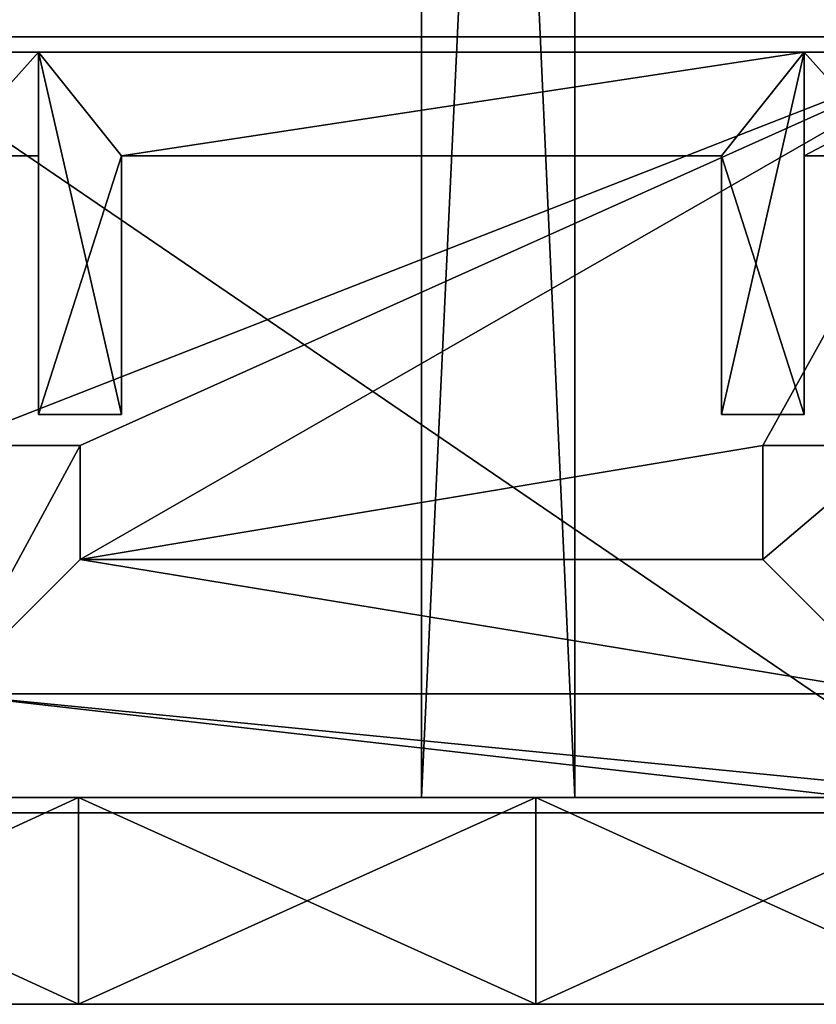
# Model space of a CAD drawing. Extents: x 0 to 5.5, y -12.8 to 0.4.
# Tile 3 of 9: x 2.4 to 3.2, y -12.8 to -11.9. Entities that reach past the tile are written whole.
import ezdxf

# ---------------------------------------------------------------- set-up
doc = ezdxf.new("R2010")
doc.units = 0
doc.header["$LTSCALE"] = 2.54
doc.layers.get('0').update_dxf_attribs({"color": 13, "linetype": 'CONTINUOUS'})

# ---------------------------------------------------------------- blocks, each defined once
blk = doc.blocks.new('ARM_LED_L_105_STL')
at = {"color": 0}
for p, q in [((2.79958, 0.38133, 0.0331), (2.79958, -12.61867, 0.0331)), ((2.79958, 0.38133, 0.0331), (2.79958, -12.61867, 0.0331)), ((2.94785, 0.38133, 0.23741), (2.94785, -12.61867, 0.23741)), ((2.94785, 0.38133, 0.23741), (2.94785, -12.61867, 0.23741)), ((2.24958, -11.88367, 105.38309), (3.34958, -11.88367, 105.38309)), ((2.24958, -11.88367, 105.38309), (3.34958, -11.88367, 105.38309)), ((2.24958, -11.88367, 105.58309), (3.34958, -11.88367, 105.58309)), ((2.24958, -11.88367, 105.58309), (3.34958, -11.88367, 105.58309)), ((2.23958, -11.89867, 105.38309), (2.42958, -11.89867, 105.38309)), ((2.42958, -11.89867, 2.3831), (2.23958, -11.89867, 2.3831)), ((2.23958, -11.89867, 105.38309), (2.42958, -11.89867, 105.38309)), ((2.42958, -11.89867, 2.3831), (2.23958, -11.89867, 2.3831)), ((2.42958, -11.89867, 105.38309), (3.16958, -11.89867, 105.38309)), ((3.16958, -11.89867, 4.8831), (2.42958, -11.89867, 4.8831)), ((2.42958, -11.89867, 4.8831), (2.42958, -11.89867, 105.38309)), ((2.42958, -12.24867, 105.38309), (2.42958, -11.89867, 105.38309)), ((2.42958, -11.89867, 4.8831), (2.42958, -11.89867, 105.38309)), ((2.42958, -11.89867, 4.8831), (2.42958, -12.24867, 4.8831)), ((2.42958, -11.89867, 105.38309), (3.16958, -11.89867, 105.38309)), ((2.42958, -12.24867, 105.38309), (2.42958, -11.89867, 105.38309)), ((3.16958, -11.89867, 4.8831), (2.42958, -11.89867, 4.8831)), ((2.42958, -11.89867, 4.8831), (2.42958, -12.24867, 4.8831)), ((2.42958, -11.89867, 2.3831), (2.42958, -11.89867, 105.38309)), ((2.42958, -11.89867, 105.38309), (2.42958, -11.99867, 105.38309)), ((2.42958, -11.99867, 2.3831), (2.42958, -11.89867, 2.3831)), ((2.42958, -11.89867, 2.3831), (2.42958, -11.89867, 105.38309)), ((2.42958, -11.89867, 105.38309), (2.42958, -11.99867, 105.38309)), ((2.42958, -11.99867, 2.3831), (2.42958, -11.89867, 2.3831)), ((3.16958, -11.89867, 105.38309), (3.16958, -11.89867, 4.8831)), ((3.16958, -11.89867, 105.38309), (3.16958, -12.24867, 105.38309)), ((3.16958, -12.24867, 4.8831), (3.16958, -11.89867, 4.8831)), ((3.16958, -11.89867, 105.38309), (3.16958, -11.89867, 4.8831)), ((3.16958, -11.89867, 105.38309), (3.16958, -12.24867, 105.38309)), ((3.16958, -12.24867, 4.8831), (3.16958, -11.89867, 4.8831)), ((3.16958, -11.89867, 2.3831), (3.16958, -11.89867, 105.38309)), ((3.16958, -11.89867, 105.38309), (3.35958, -11.89867, 105.38309)), ((3.35958, -11.89867, 2.3831), (3.16958, -11.89867, 2.3831)), ((3.16958, -11.99867, 105.38309), (3.16958, -11.89867, 105.38309)), ((3.16958, -11.89867, 2.3831), (3.16958, -11.89867, 105.38309)), ((3.16958, -11.89867, 2.3831), (3.16958, -11.99867, 2.3831)), ((3.16958, -11.89867, 105.38309), (3.35958, -11.89867, 105.38309)), ((3.16958, -11.99867, 105.38309), (3.16958, -11.89867, 105.38309)), ((3.16958, -11.89867, 2.3831), (3.16958, -11.99867, 2.3831)), ((3.35958, -11.89867, 2.3831), (3.16958, -11.89867, 2.3831)), ((2.42958, -11.99867, 105.38309), (2.33958, -11.99867, 105.38309)), ((2.33958, -11.99867, 2.3831), (2.42958, -11.99867, 2.3831)), ((2.42958, -11.99867, 105.38309), (2.33958, -11.99867, 105.38309)), ((2.33958, -11.99867, 2.3831), (2.42958, -11.99867, 2.3831)), ((2.42958, -11.99867, 2.3831), (2.42958, -11.99867, 105.38309)), ((2.42958, -11.99867, 2.3831), (2.42958, -11.99867, 105.38309)), ((2.50958, -11.99867, 105.38309), (2.50958, -12.24867, 105.38309)), ((2.50958, -12.24867, 4.8831), (2.50958, -11.99867, 4.8831)), ((2.50958, -11.99867, 4.8831), (2.50958, -11.99867, 105.38309)), ((3.08958, -11.99867, 105.38309), (2.50958, -11.99867, 105.38309)), ((2.50958, -11.99867, 4.8831), (2.50958, -11.99867, 105.38309)), ((2.50958, -11.99867, 4.8831), (3.08958, -11.99867, 4.8831)), ((2.50958, -11.99867, 105.38309), (2.50958, -12.24867, 105.38309)), ((3.08958, -11.99867, 105.38309), (2.50958, -11.99867, 105.38309)), ((2.50958, -11.99867, 4.8831), (3.08958, -11.99867, 4.8831)), ((2.50958, -12.24867, 4.8831), (2.50958, -11.99867, 4.8831)), ((3.08958, -11.99867, 4.8831), (3.08958, -11.99867, 105.38309)), ((3.08958, -12.24867, 105.38309), (3.08958, -11.99867, 105.38309)), ((3.08958, -11.99867, 4.8831), (3.08958, -11.99867, 105.38309)), ((3.08958, -11.99867, 4.8831), (3.08958, -12.24867, 4.8831)), ((3.08958, -12.24867, 105.38309), (3.08958, -11.99867, 105.38309)), ((3.08958, -11.99867, 4.8831), (3.08958, -12.24867, 4.8831)), ((3.16958, -11.99867, 2.3831), (3.16958, -11.99867, 105.38309)), ((3.25958, -11.99867, 105.38309), (3.16958, -11.99867, 105.38309)), ((3.16958, -11.99867, 2.3831), (3.16958, -11.99867, 105.38309)), ((3.16958, -11.99867, 2.3831), (3.25958, -11.99867, 2.3831)), ((3.25958, -11.99867, 105.38309), (3.16958, -11.99867, 105.38309)), ((3.16958, -11.99867, 2.3831), (3.25958, -11.99867, 2.3831)), ((2.42958, -12.24867, 4.8831), (2.42958, -12.24867, 105.38309)), ((2.50958, -12.24867, 105.38309), (2.42958, -12.24867, 105.38309)), ((2.42958, -12.24867, 4.8831), (2.42958, -12.24867, 105.38309)), ((2.42958, -12.24867, 4.8831), (2.50958, -12.24867, 4.8831)), ((2.50958, -12.24867, 105.38309), (2.42958, -12.24867, 105.38309)), ((2.42958, -12.24867, 4.8831), (2.50958, -12.24867, 4.8831)), ((2.50958, -12.24867, 4.8831), (2.50958, -12.24867, 105.38309)), ((2.50958, -12.24867, 4.8831), (2.50958, -12.24867, 105.38309)), ((3.08958, -12.24867, 4.8831), (3.08958, -12.24867, 105.38309)), ((3.16958, -12.24867, 105.38309), (3.08958, -12.24867, 105.38309)), ((3.08958, -12.24867, 4.8831), (3.08958, -12.24867, 105.38309)), ((3.08958, -12.24867, 4.8831), (3.16958, -12.24867, 4.8831)), ((3.16958, -12.24867, 105.38309), (3.08958, -12.24867, 105.38309)), ((3.08958, -12.24867, 4.8831), (3.16958, -12.24867, 4.8831)), ((3.16958, -12.24867, 4.8831), (3.16958, -12.24867, 105.38309)), ((3.16958, -12.24867, 4.8831), (3.16958, -12.24867, 105.38309)), ((2.46958, -12.27867, 105.38309), (2.33958, -12.27867, 105.38309)), ((2.46958, -12.27867, 104.9231), (2.33958, -12.27867, 104.9231)), ((2.46958, -12.27867, 105.38309), (2.33958, -12.27867, 105.38309)), ((2.46958, -12.27867, 104.9231), (2.33958, -12.27867, 104.9231)), ((2.46958, -12.38867, 105.38309), (2.46958, -12.27867, 105.38309)), ((2.46958, -12.27867, 105.38309), (2.46958, -12.27867, 104.9231)), ((2.46958, -12.38867, 104.9231), (2.46958, -12.27867, 104.9231)), ((2.46958, -12.27867, 105.38309), (2.46958, -12.27867, 104.9231)), ((2.46958, -12.38867, 105.38309), (2.46958, -12.27867, 105.38309)), ((2.46958, -12.38867, 104.9231), (2.46958, -12.27867, 104.9231)), ((3.25958, -12.27867, 105.38309), (3.12958, -12.27867, 105.38309)), ((3.12958, -12.27867, 105.38309), (3.12958, -12.38867, 105.38309)), ((3.12958, -12.27867, 104.9231), (3.12958, -12.38867, 104.9231)), ((3.12958, -12.27867, 105.38309), (3.12958, -12.38867, 105.38309)), ((3.12958, -12.27867, 105.38309), (3.12958, -12.27867, 104.9231)), ((3.25958, -12.27867, 104.9231), (3.12958, -12.27867, 104.9231)), ((3.12958, -12.27867, 105.38309), (3.12958, -12.27867, 104.9231)), ((3.25958, -12.27867, 105.38309), (3.12958, -12.27867, 105.38309)), ((3.12958, -12.27867, 104.9231), (3.12958, -12.38867, 104.9231)), ((3.25958, -12.27867, 104.9231), (3.12958, -12.27867, 104.9231)), ((3.12958, -12.38867, 105.38309), (2.46958, -12.38867, 105.38309)), ((2.46958, -12.38867, 105.38309), (2.46958, -12.38867, 104.9231)), ((3.12958, -12.38867, 104.9231), (2.46958, -12.38867, 104.9231)), ((2.46958, -12.38867, 105.38309), (2.46958, -12.38867, 104.9231)), ((3.12958, -12.38867, 105.38309), (2.46958, -12.38867, 105.38309)), ((3.12958, -12.38867, 104.9231), (2.46958, -12.38867, 104.9231)), ((3.12958, -12.38867, 105.38309), (3.12958, -12.38867, 104.9231)), ((3.12958, -12.38867, 105.38309), (3.12958, -12.38867, 104.9231)), ((2.33958, -12.51867, 105.38309), (3.25958, -12.51867, 105.38309)), ((2.33958, -12.51867, 104.9231), (3.25958, -12.51867, 104.9231)), ((2.33958, -12.51867, 105.38309), (3.25958, -12.51867, 105.38309)), ((2.33958, -12.51867, 104.9231), (3.25958, -12.51867, 104.9231)), ((2.33958, -12.51867, 105.38309), (3.25958, -12.51867, 105.38309)), ((3.25958, -12.51867, 2.3831), (2.33958, -12.51867, 2.3831)), ((2.33958, -12.51867, 105.38309), (3.25958, -12.51867, 105.38309)), ((3.25958, -12.51867, 2.3831), (2.33958, -12.51867, 2.3831)), ((2.03448, -12.61867, 0.14167), (2.4681, -12.61867, 0.05315)), ((2.4681, -12.61867, 5.51305), (2.03448, -12.61867, 5.42452)), ((2.4681, -12.61867, 5.51305), (2.03448, -12.61867, 5.42452)), ((2.03448, -12.61867, 0.14167), (2.4681, -12.61867, 0.05315)), ((2.18765, -12.61867, 0.10205), (2.79958, -12.61867, 0.0331)), ((2.18765, -12.61867, 0.10205), (2.79958, -12.61867, 0.0331)), ((3.35958, -12.61867, 105.38309), (2.23958, -12.61867, 105.38309)), ((2.23958, -12.61867, 2.3831), (3.35958, -12.61867, 2.3831)), ((3.35958, -12.61867, 105.38309), (2.23958, -12.61867, 105.38309)), ((2.23958, -12.61867, 2.3831), (3.35958, -12.61867, 2.3831)), ((2.94785, -12.61867, 0.23741), (2.35678, -12.61867, 0.27184)), ((2.94785, -12.61867, 0.23741), (2.35678, -12.61867, 0.27184)), ((2.4681, -12.61867, 0.05315), (2.4681, -12.81867, 0.05315)), ((2.4681, -12.61867, 0.05315), (2.91031, -12.61867, 0.03533)), ((2.4681, -12.61867, 0.05315), (2.4681, -12.81867, 0.05315)), ((2.91031, -12.61867, 5.53087), (2.4681, -12.61867, 5.51305)), ((2.4681, -12.61867, 5.51305), (2.4681, -12.81867, 5.51305)), ((2.4681, -12.61867, 5.51305), (2.4681, -12.81867, 5.51305)), ((2.91031, -12.61867, 5.53087), (2.4681, -12.61867, 5.51305)), ((2.4681, -12.61867, 0.05315), (2.91031, -12.61867, 0.03533)), ((2.79958, -12.61867, 0.0331), (3.41151, -12.61867, 0.10205)), ((2.79958, -12.61867, 0.0331), (3.41151, -12.61867, 0.10205)), ((2.91031, -12.61867, 0.03533), (2.91031, -12.81867, 0.03533)), ((2.91031, -12.61867, 0.03533), (3.34965, -12.61867, 0.08867)), ((2.91031, -12.61867, 0.03533), (2.91031, -12.81867, 0.03533)), ((3.34965, -12.61867, 5.47752), (2.91031, -12.61867, 5.53087)), ((2.91031, -12.61867, 5.53087), (2.91031, -12.81867, 5.53087)), ((2.91031, -12.61867, 5.53087), (2.91031, -12.81867, 5.53087)), ((3.34965, -12.61867, 5.47752), (2.91031, -12.61867, 5.53087)), ((2.91031, -12.61867, 0.03533), (3.34965, -12.61867, 0.08867)), ((3.53093, -12.61867, 0.34023), (2.94785, -12.61867, 0.23741)), ((3.53093, -12.61867, 0.34023), (2.94785, -12.61867, 0.23741)), ((3.34958, -12.63367, 105.38309), (2.24958, -12.63367, 105.38309)), ((3.34958, -12.63367, 105.38309), (2.24958, -12.63367, 105.38309)), ((3.34958, -12.63367, 105.58309), (2.24958, -12.63367, 105.58309)), ((3.34958, -12.63367, 105.58309), (2.24958, -12.63367, 105.58309)), ((2.4681, -12.81867, 0.05315), (2.03448, -12.81867, 0.14167)), ((2.03448, -12.81867, 5.42452), (2.4681, -12.81867, 5.51305)), ((2.4681, -12.81867, 0.05315), (2.03448, -12.81867, 0.14167)), ((2.03448, -12.81867, 5.42452), (2.4681, -12.81867, 5.51305)), ((2.91031, -12.81867, 0.03533), (2.4681, -12.81867, 0.05315)), ((2.4681, -12.81867, 5.51305), (2.91031, -12.81867, 5.53087)), ((2.91031, -12.81867, 0.03533), (2.4681, -12.81867, 0.05315)), ((2.4681, -12.81867, 5.51305), (2.91031, -12.81867, 5.53087)), ((3.34965, -12.81867, 0.08867), (2.91031, -12.81867, 0.03533)), ((2.91031, -12.81867, 5.53087), (3.34965, -12.81867, 5.47752)), ((3.34965, -12.81867, 0.08867), (2.91031, -12.81867, 0.03533)), ((2.91031, -12.81867, 5.53087), (3.34965, -12.81867, 5.47752))]:
    blk.add_line(p, q, dxfattribs=at)
mesh = blk.add_polyface(dxfattribs=at)
corners = [(2.79958, 0.38133, 0.0331), (2.18765, -12.61867, 0.10205), (2.18765, 0.38133, 0.10205), (2.79958, -12.61867, 0.0331)]
mesh.append_faces([[corners[k] for k in face] for face in [(0, 1, 2), (1, 0, 3)]], dxfattribs={"vtx0": -1, "color": 0})
mesh = blk.add_polyface(dxfattribs=at)
corners = [(2.94785, -12.61867, 0.23741), (2.35678, 0.38133, 0.27184), (2.35678, -12.61867, 0.27184), (2.94785, 0.38133, 0.23741)]
mesh.append_faces([[corners[k] for k in face] for face in [(0, 1, 2), (1, 0, 3)]], dxfattribs={"vtx0": -1, "color": 0})
mesh = blk.add_polyface(dxfattribs=at)
corners = [(3.41151, 0.38133, 0.10205), (2.79958, -12.61867, 0.0331), (2.79958, 0.38133, 0.0331), (3.41151, -12.61867, 0.10205)]
mesh.append_faces([[corners[k] for k in face] for face in [(0, 1, 2), (1, 0, 3)]], dxfattribs={"vtx0": -1, "color": 0})
mesh = blk.add_polyface(dxfattribs=at)
corners = [(3.53093, -12.61867, 0.34023), (2.94785, 0.38133, 0.23741), (2.94785, -12.61867, 0.23741), (3.53093, 0.38133, 0.34023)]
mesh.append_faces([[corners[k] for k in face] for face in [(0, 1, 2), (1, 0, 3)]], dxfattribs={"vtx0": -1, "color": 0})
mesh = blk.add_polyface(dxfattribs=at)
corners = [(2.24958, -11.88367, 105.38309), (2.33958, -12.27867, 105.38309), (2.24958, -12.63367, 105.38309), (3.34958, -11.88367, 105.38309), (2.46958, -12.27867, 105.38309), (2.46958, -12.38867, 105.38309), (3.12958, -12.27867, 105.38309), (3.25958, -12.27867, 105.38309), (3.25958, -12.51867, 105.38309), (2.33958, -12.51867, 105.38309), (3.34958, -12.63367, 105.38309), (3.12958, -12.38867, 105.38309)]
mesh.append_faces([[corners[k] for k in face] for face in [(0, 1, 2), (1, 3, 4), (4, 3, 5), (6, 3, 7), (7, 3, 8), (2, 9, 10), (9, 2, 1), (10, 8, 3)]], dxfattribs={"vtx0": -1, "vtx1": -1, "color": 0})
mesh.append_faces([[corners[k] for k in face] for face in [(5, 3, 6)]], dxfattribs={"vtx0": -1, "vtx1": -1, "vtx2": -1, "color": 0})
mesh.append_faces([[corners[k] for k in face] for face in [(1, 0, 3), (10, 9, 8)]], dxfattribs={"vtx0": -1, "vtx2": -1, "color": 0})
mesh.append_faces([[corners[k] for k in face] for face in [(11, 5, 6)]], dxfattribs={"vtx1": -1, "color": 0})
mesh = blk.add_polyface(dxfattribs=at)
corners = [(2.24958, -11.88367, 105.58309), (3.34958, -11.88367, 105.38309), (2.24958, -11.88367, 105.38309), (3.34958, -11.88367, 105.58309)]
mesh.append_faces([[corners[k] for k in face] for face in [(0, 1, 2), (1, 0, 3)]], dxfattribs={"vtx0": -1, "color": 0})
mesh = blk.add_polyface(dxfattribs=at)
corners = [(3.34958, -12.63367, 105.58309), (2.24958, -11.88367, 105.58309), (2.24958, -12.63367, 105.58309), (3.34958, -11.88367, 105.58309)]
mesh.append_faces([[corners[k] for k in face] for face in [(0, 1, 2), (1, 0, 3)]], dxfattribs={"vtx0": -1, "color": 0})
mesh = blk.add_polyface(dxfattribs=at)
corners = [(2.23958, -11.89867, 105.38309), (2.42958, -11.89867, 2.3831), (2.23958, -11.89867, 2.3831), (2.42958, -11.89867, 105.38309)]
mesh.append_faces([[corners[k] for k in face] for face in [(0, 1, 2), (1, 0, 3)]], dxfattribs={"vtx0": -1, "color": 0})
mesh = blk.add_polyface(dxfattribs=at)
corners = [(2.23958, -12.61867, 105.38309), (2.33958, -12.51867, 105.38309), (2.23958, -11.89867, 105.38309), (3.35958, -12.61867, 105.38309), (3.25958, -12.51867, 105.38309), (3.25958, -11.99867, 105.38309), (3.16958, -11.89867, 105.38309), (3.16958, -11.99867, 105.38309), (3.35958, -11.89867, 105.38309), (2.33958, -11.99867, 105.38309), (2.42958, -11.89867, 105.38309), (2.42958, -11.99867, 105.38309)]
mesh.append_faces([[corners[k] for k in face] for face in [(5, 6, 7), (10, 9, 11)]], dxfattribs={"vtx0": -1, "color": 0})
mesh.append_faces([[corners[k] for k in face] for face in [(0, 1, 2), (1, 3, 4), (4, 3, 5), (6, 5, 8), (8, 5, 3), (2, 9, 10), (9, 2, 1)]], dxfattribs={"vtx0": -1, "vtx1": -1, "color": 0})
mesh.append_faces([[corners[k] for k in face] for face in [(1, 0, 3)]], dxfattribs={"vtx0": -1, "vtx2": -1, "color": 0})
mesh = blk.add_polyface(dxfattribs=at)
corners = [(2.23958, -11.89867, 2.3831), (2.33958, -11.99867, 2.3831), (2.23958, -12.61867, 2.3831), (2.42958, -11.89867, 2.3831), (2.42958, -11.99867, 2.3831), (3.35958, -11.89867, 2.3831), (3.16958, -11.99867, 2.3831), (3.16958, -11.89867, 2.3831), (3.25958, -11.99867, 2.3831), (3.25958, -12.51867, 2.3831), (2.33958, -12.51867, 2.3831), (3.35958, -12.61867, 2.3831)]
mesh.append_faces([[corners[k] for k in face] for face in [(1, 3, 4), (5, 6, 7)]], dxfattribs={"vtx0": -1, "color": 0})
mesh.append_faces([[corners[k] for k in face] for face in [(0, 1, 2), (6, 5, 8), (8, 5, 9), (2, 10, 11), (10, 2, 1), (11, 9, 5)]], dxfattribs={"vtx0": -1, "vtx1": -1, "color": 0})
mesh.append_faces([[corners[k] for k in face] for face in [(1, 0, 3), (11, 10, 9)]], dxfattribs={"vtx0": -1, "vtx2": -1, "color": 0})
at = {"color": 7}
mesh = blk.add_polyface(dxfattribs=at)
corners = [(2.42958, -11.89867, 105.38309), (3.16958, -11.89867, 4.8831), (2.42958, -11.89867, 4.8831), (3.16958, -11.89867, 105.38309)]
mesh.append_faces([[corners[k] for k in face] for face in [(0, 1, 2), (1, 0, 3)]], dxfattribs={"vtx0": -1, "color": 7})
at = {"color": 0}
mesh = blk.add_polyface(dxfattribs=at)
corners = [(2.42958, -11.89867, 105.38309), (2.42958, -12.24867, 4.8831), (2.42958, -12.24867, 105.38309), (2.42958, -11.89867, 4.8831)]
mesh.append_faces([[corners[k] for k in face] for face in [(0, 1, 2), (1, 0, 3)]], dxfattribs={"vtx0": -1, "color": 0})
mesh = blk.add_polyface(dxfattribs=at)
corners = [(3.16958, -12.24867, 105.38309), (3.08958, -11.99867, 105.38309), (3.08958, -12.24867, 105.38309), (2.50958, -12.24867, 105.38309), (2.42958, -11.89867, 105.38309), (2.42958, -12.24867, 105.38309), (2.50958, -11.99867, 105.38309), (3.16958, -11.89867, 105.38309)]
mesh.append_faces([[corners[k] for k in face] for face in [(0, 1, 2), (3, 4, 5)]], dxfattribs={"vtx0": -1, "color": 0})
mesh.append_faces([[corners[k] for k in face] for face in [(4, 6, 7), (7, 1, 0)]], dxfattribs={"vtx0": -1, "vtx1": -1, "color": 0})
mesh.append_faces([[corners[k] for k in face] for face in [(4, 3, 6), (7, 6, 1)]], dxfattribs={"vtx0": -1, "vtx2": -1, "color": 0})
mesh = blk.add_polyface(dxfattribs=at)
corners = [(2.42958, -11.89867, 4.8831), (2.50958, -11.99867, 4.8831), (2.42958, -12.24867, 4.8831), (3.16958, -11.89867, 4.8831), (3.08958, -11.99867, 4.8831), (3.08958, -12.24867, 4.8831), (3.16958, -12.24867, 4.8831), (2.50958, -12.24867, 4.8831)]
mesh.append_faces([[corners[k] for k in face] for face in [(5, 3, 6)]], dxfattribs={"vtx0": -1, "color": 0})
mesh.append_faces([[corners[k] for k in face] for face in [(0, 1, 2), (1, 3, 4), (4, 3, 5)]], dxfattribs={"vtx0": -1, "vtx1": -1, "color": 0})
mesh.append_faces([[corners[k] for k in face] for face in [(1, 0, 3)]], dxfattribs={"vtx0": -1, "vtx2": -1, "color": 0})
mesh.append_faces([[corners[k] for k in face] for face in [(7, 2, 1)]], dxfattribs={"vtx1": -1, "color": 0})
mesh = blk.add_polyface(dxfattribs=at)
corners = [(2.42958, -11.89867, 2.3831), (2.42958, -11.99867, 105.38309), (2.42958, -11.99867, 2.3831), (2.42958, -11.89867, 105.38309)]
mesh.append_faces([[corners[k] for k in face] for face in [(0, 1, 2), (1, 0, 3)]], dxfattribs={"vtx0": -1, "color": 0})
mesh = blk.add_polyface(dxfattribs=at)
corners = [(3.16958, -11.89867, 4.8831), (3.16958, -12.24867, 105.38309), (3.16958, -12.24867, 4.8831), (3.16958, -11.89867, 105.38309)]
mesh.append_faces([[corners[k] for k in face] for face in [(0, 1, 2), (1, 0, 3)]], dxfattribs={"vtx0": -1, "color": 0})
mesh = blk.add_polyface(dxfattribs=at)
corners = [(3.16958, -11.89867, 105.38309), (3.35958, -11.89867, 2.3831), (3.16958, -11.89867, 2.3831), (3.35958, -11.89867, 105.38309)]
mesh.append_faces([[corners[k] for k in face] for face in [(0, 1, 2), (1, 0, 3)]], dxfattribs={"vtx0": -1, "color": 0})
mesh = blk.add_polyface(dxfattribs=at)
corners = [(3.16958, -11.89867, 105.38309), (3.16958, -11.99867, 2.3831), (3.16958, -11.99867, 105.38309), (3.16958, -11.89867, 2.3831)]
mesh.append_faces([[corners[k] for k in face] for face in [(0, 1, 2), (1, 0, 3)]], dxfattribs={"vtx0": -1, "color": 0})
mesh = blk.add_polyface(dxfattribs=at)
corners = [(2.42958, -11.99867, 105.38309), (2.33958, -11.99867, 2.3831), (2.42958, -11.99867, 2.3831), (2.33958, -11.99867, 105.38309)]
mesh.append_faces([[corners[k] for k in face] for face in [(0, 1, 2), (1, 0, 3)]], dxfattribs={"vtx0": -1, "color": 0})
mesh = blk.add_polyface(dxfattribs=at)
corners = [(2.50958, -11.99867, 4.8831), (2.50958, -12.24867, 105.38309), (2.50958, -12.24867, 4.8831), (2.50958, -11.99867, 105.38309)]
mesh.append_faces([[corners[k] for k in face] for face in [(0, 1, 2), (1, 0, 3)]], dxfattribs={"vtx0": -1, "color": 0})
mesh = blk.add_polyface(dxfattribs=at)
corners = [(3.08958, -11.99867, 105.38309), (2.50958, -11.99867, 4.8831), (3.08958, -11.99867, 4.8831), (2.50958, -11.99867, 105.38309)]
mesh.append_faces([[corners[k] for k in face] for face in [(0, 1, 2), (1, 0, 3)]], dxfattribs={"vtx0": -1, "color": 0})
mesh = blk.add_polyface(dxfattribs=at)
corners = [(3.08958, -11.99867, 105.38309), (3.08958, -12.24867, 4.8831), (3.08958, -12.24867, 105.38309), (3.08958, -11.99867, 4.8831)]
mesh.append_faces([[corners[k] for k in face] for face in [(0, 1, 2), (1, 0, 3)]], dxfattribs={"vtx0": -1, "color": 0})
mesh = blk.add_polyface(dxfattribs=at)
corners = [(3.25958, -11.99867, 105.38309), (3.16958, -11.99867, 2.3831), (3.25958, -11.99867, 2.3831), (3.16958, -11.99867, 105.38309)]
mesh.append_faces([[corners[k] for k in face] for face in [(0, 1, 2), (1, 0, 3)]], dxfattribs={"vtx0": -1, "color": 0})
mesh = blk.add_polyface(dxfattribs=at)
corners = [(2.50958, -12.24867, 105.38309), (2.42958, -12.24867, 4.8831), (2.50958, -12.24867, 4.8831), (2.42958, -12.24867, 105.38309)]
mesh.append_faces([[corners[k] for k in face] for face in [(0, 1, 2), (1, 0, 3)]], dxfattribs={"vtx0": -1, "color": 0})
mesh = blk.add_polyface(dxfattribs=at)
corners = [(3.16958, -12.24867, 105.38309), (3.08958, -12.24867, 4.8831), (3.16958, -12.24867, 4.8831), (3.08958, -12.24867, 105.38309)]
mesh.append_faces([[corners[k] for k in face] for face in [(0, 1, 2), (1, 0, 3)]], dxfattribs={"vtx0": -1, "color": 0})
mesh = blk.add_polyface(dxfattribs=at)
corners = [(2.33958, -12.27867, 105.38309), (2.46958, -12.27867, 104.9231), (2.33958, -12.27867, 104.9231), (2.46958, -12.27867, 105.38309)]
mesh.append_faces([[corners[k] for k in face] for face in [(0, 1, 2), (1, 0, 3)]], dxfattribs={"vtx0": -1, "color": 0})
mesh = blk.add_polyface(dxfattribs=at)
corners = [(3.25958, -12.27867, 104.9231), (3.12958, -12.38867, 104.9231), (3.12958, -12.27867, 104.9231), (2.46958, -12.27867, 104.9231), (2.33958, -12.51867, 104.9231), (2.33958, -12.27867, 104.9231), (2.46958, -12.38867, 104.9231), (3.25958, -12.51867, 104.9231)]
mesh.append_faces([[corners[k] for k in face] for face in [(0, 1, 2), (3, 4, 5)]], dxfattribs={"vtx0": -1, "color": 0})
mesh.append_faces([[corners[k] for k in face] for face in [(4, 6, 7), (7, 1, 0)]], dxfattribs={"vtx0": -1, "vtx1": -1, "color": 0})
mesh.append_faces([[corners[k] for k in face] for face in [(4, 3, 6), (7, 6, 1)]], dxfattribs={"vtx0": -1, "vtx2": -1, "color": 0})
mesh = blk.add_polyface(dxfattribs=at)
corners = [(2.46958, -12.27867, 104.9231), (2.46958, -12.38867, 105.38309), (2.46958, -12.38867, 104.9231), (2.46958, -12.27867, 105.38309)]
mesh.append_faces([[corners[k] for k in face] for face in [(0, 1, 2), (1, 0, 3)]], dxfattribs={"vtx0": -1, "color": 0})
mesh = blk.add_polyface(dxfattribs=at)
corners = [(3.12958, -12.27867, 105.38309), (3.12958, -12.38867, 104.9231), (3.12958, -12.38867, 105.38309), (3.12958, -12.27867, 104.9231)]
mesh.append_faces([[corners[k] for k in face] for face in [(0, 1, 2), (1, 0, 3)]], dxfattribs={"vtx0": -1, "color": 0})
mesh = blk.add_polyface(dxfattribs=at)
corners = [(3.12958, -12.27867, 105.38309), (3.25958, -12.27867, 104.9231), (3.12958, -12.27867, 104.9231), (3.25958, -12.27867, 105.38309)]
mesh.append_faces([[corners[k] for k in face] for face in [(0, 1, 2), (1, 0, 3)]], dxfattribs={"vtx0": -1, "color": 0})
mesh = blk.add_polyface(dxfattribs=at)
corners = [(2.46958, -12.38867, 105.38309), (3.12958, -12.38867, 104.9231), (2.46958, -12.38867, 104.9231), (3.12958, -12.38867, 105.38309)]
mesh.append_faces([[corners[k] for k in face] for face in [(0, 1, 2), (1, 0, 3)]], dxfattribs={"vtx0": -1, "color": 0})
mesh = blk.add_polyface(dxfattribs=at)
corners = [(3.25958, -12.51867, 105.38309), (2.33958, -12.51867, 104.9231), (3.25958, -12.51867, 104.9231), (2.33958, -12.51867, 105.38309)]
mesh.append_faces([[corners[k] for k in face] for face in [(0, 1, 2), (1, 0, 3)]], dxfattribs={"vtx0": -1, "color": 0})
mesh = blk.add_polyface(dxfattribs=at)
corners = [(2.33958, -12.51867, 105.38309), (3.25958, -12.51867, 2.3831), (2.33958, -12.51867, 2.3831), (3.25958, -12.51867, 105.38309)]
mesh.append_faces([[corners[k] for k in face] for face in [(0, 1, 2), (1, 0, 3)]], dxfattribs={"vtx0": -1, "color": 0})
mesh = blk.add_polyface(dxfattribs=at)
corners = [(3.41151, -12.61867, 0.10205), (2.18765, -12.61867, 0.10205), (2.79958, -12.61867, 0.0331), (3.99276, -12.61867, 0.30543), (2.94785, -12.61867, 0.23741), (3.53093, -12.61867, 0.34023), (4.51418, -12.61867, 0.63306), (4.07458, -12.61867, 0.57473), (4.54949, -12.61867, 0.9283), (4.94962, -12.61867, 1.0685), (4.93007, -12.61867, 1.38185), (5.27724, -12.61867, 1.58992), (5.19579, -12.61867, 1.91095), (5.48063, -12.61867, 2.17117), (5.33234, -12.61867, 2.48706), (5.54958, -12.61867, 2.7831), (5.33234, -12.61867, 3.07914), (5.48063, -12.61867, 3.39503), (5.19579, -12.61867, 3.65525), (5.27724, -12.61867, 3.97628), (4.93007, -12.61867, 4.18435), (4.94962, -12.61867, 4.4977), (4.54949, -12.61867, 4.6379), (4.51418, -12.61867, 4.93313), (4.07458, -12.61867, 4.99146), (3.99276, -12.61867, 5.26076), (3.53093, -12.61867, 5.22597), (3.40458, -12.61867, 5.26029), (3.40458, -12.61867, 5.46572), (3.41151, -12.61867, 5.46415), (1.6064, -12.61867, 0.30543), (2.35678, -12.61867, 0.27184), (1.78958, -12.61867, 0.44165), (1.08498, -12.61867, 0.63306), (1.27682, -12.61867, 0.73768), (0.64954, -12.61867, 1.0685), (0.84617, -12.61867, 1.14399), (0.32191, -12.61867, 1.58992), (0.52082, -12.61867, 1.63866), (0.11853, -12.61867, 2.17117), (0.31831, -12.61867, 2.19503), (0.04958, -12.61867, 2.7831), (0.24958, -12.61867, 2.7831), (0.31831, -12.61867, 3.37117), (0.11853, -12.61867, 3.39503), (0.52082, -12.61867, 3.92754), (0.32191, -12.61867, 3.97628), (0.84617, -12.61867, 4.42221), (0.64954, -12.61867, 4.4977), (1.27682, -12.61867, 4.82851), (1.08498, -12.61867, 4.93313), (1.78958, -12.61867, 5.12455), (1.6064, -12.61867, 5.26076), (2.19458, -12.61867, 5.26029), (2.19458, -12.61867, 5.46572), (2.18765, -12.61867, 5.46415)]
mesh.append_faces([[corners[k] for k in face] for face in [(0, 1, 2), (28, 25, 29), (52, 54, 55)]], dxfattribs={"vtx0": -1, "color": 0})
mesh.append_faces([[corners[k] for k in face] for face in [(4, 3, 5), (5, 6, 7), (7, 6, 8), (8, 9, 10), (10, 11, 12), (12, 13, 14), (14, 15, 16), (16, 17, 18), (18, 19, 20), (20, 21, 22), (22, 23, 24), (24, 25, 26), (26, 25, 27), (27, 25, 28), (30, 32, 33), (33, 34, 35), (35, 36, 37), (37, 38, 39), (39, 40, 41), (41, 43, 44), (44, 45, 46), (46, 47, 48), (48, 49, 50), (50, 51, 52)]], dxfattribs={"vtx0": -1, "vtx1": -1, "color": 0})
mesh.append_faces([[corners[k] for k in face] for face in [(1, 3, 4)]], dxfattribs={"vtx0": -1, "vtx1": -1, "vtx2": -1, "color": 0})
mesh.append_faces([[corners[k] for k in face] for face in [(1, 0, 3), (5, 3, 6), (8, 6, 9), (10, 9, 11), (12, 11, 13), (14, 13, 15), (16, 15, 17), (18, 17, 19), (20, 19, 21), (22, 21, 23), (24, 23, 25), (4, 30, 1), (30, 4, 31), (30, 31, 32), (33, 32, 34), (35, 34, 36), (37, 36, 38), (39, 38, 40), (41, 40, 42), (41, 42, 43), (44, 43, 45), (46, 45, 47), (48, 47, 49), (50, 49, 51), (52, 51, 53), (52, 53, 54)]], dxfattribs={"vtx0": -1, "vtx2": -1, "color": 0})
mesh = blk.add_polyface(dxfattribs=at)
corners = [(2.4681, -12.61867, 0.05315), (3.34965, -12.61867, 0.08867), (2.91031, -12.61867, 0.03533), (2.03448, -12.61867, 0.14167), (3.77474, -12.61867, 0.2118), (1.62067, -12.61867, 0.29861), (4.17458, -12.61867, 0.40153), (1.2374, -12.61867, 0.51989), (4.5388, -12.61867, 0.65293), (0.89459, -12.61867, 0.79979), (4.85798, -12.61867, 0.95951), (0.60111, -12.61867, 1.13106), (5.12385, -12.61867, 1.31332), (0.36457, -12.61867, 1.50511), (5.32952, -12.61867, 1.70519), (0.1911, -12.61867, 1.91226), (5.46967, -12.61867, 2.12498), (0.08519, -12.61867, 2.34197), (5.54066, -12.61867, 2.56182), (0.04958, -12.61867, 2.7831), (5.54066, -12.61867, 3.00438), (0.08519, -12.61867, 3.22423), (5.46967, -12.61867, 3.44122), (0.1911, -12.61867, 3.65394), (5.32952, -12.61867, 3.86101), (0.36457, -12.61867, 4.06109), (5.12385, -12.61867, 4.25288), (0.60111, -12.61867, 4.43514), (4.85798, -12.61867, 4.60669), (0.89459, -12.61867, 4.76641), (4.5388, -12.61867, 4.91326), (1.2374, -12.61867, 5.0463), (4.17458, -12.61867, 5.16467), (1.62067, -12.61867, 5.26759), (3.77474, -12.61867, 5.35439), (2.03448, -12.61867, 5.42452), (3.34965, -12.61867, 5.47752), (2.4681, -12.61867, 5.51305), (2.91031, -12.61867, 5.53087)]
mesh.append_faces([[corners[k] for k in face] for face in [(0, 1, 2), (36, 37, 38)]], dxfattribs={"vtx0": -1, "color": 0})
mesh.append_faces([[corners[k] for k in face] for face in [(1, 3, 4), (4, 5, 6), (6, 7, 8), (8, 9, 10), (10, 11, 12), (12, 13, 14), (14, 15, 16), (16, 17, 18), (18, 19, 20), (20, 21, 22), (22, 23, 24), (24, 25, 26), (26, 27, 28), (28, 29, 30), (30, 31, 32), (32, 33, 34), (34, 35, 36)]], dxfattribs={"vtx0": -1, "vtx1": -1, "color": 0})
mesh.append_faces([[corners[k] for k in face] for face in [(1, 0, 3), (4, 3, 5), (6, 5, 7), (8, 7, 9), (10, 9, 11), (12, 11, 13), (14, 13, 15), (16, 15, 17), (18, 17, 19), (20, 19, 21), (22, 21, 23), (24, 23, 25), (26, 25, 27), (28, 27, 29), (30, 29, 31), (32, 31, 33), (34, 33, 35), (36, 35, 37)]], dxfattribs={"vtx0": -1, "vtx2": -1, "color": 0})
mesh = blk.add_polyface(dxfattribs=at)
corners = [(2.4681, -12.61867, 0.05315), (2.03448, -12.81867, 0.14167), (2.03448, -12.61867, 0.14167), (2.4681, -12.81867, 0.05315)]
mesh.append_faces([[corners[k] for k in face] for face in [(0, 1, 2), (1, 0, 3)]], dxfattribs={"vtx0": -1, "color": 0})
mesh = blk.add_polyface(dxfattribs=at)
corners = [(2.4681, -12.81867, 5.51305), (2.03448, -12.61867, 5.42452), (2.03448, -12.81867, 5.42452), (2.4681, -12.61867, 5.51305)]
mesh.append_faces([[corners[k] for k in face] for face in [(0, 1, 2), (1, 0, 3)]], dxfattribs={"vtx0": -1, "color": 0})
mesh = blk.add_polyface(dxfattribs=at)
corners = [(3.35958, -12.61867, 105.38309), (2.23958, -12.61867, 2.3831), (3.35958, -12.61867, 2.3831), (2.23958, -12.61867, 105.38309)]
mesh.append_faces([[corners[k] for k in face] for face in [(0, 1, 2), (1, 0, 3)]], dxfattribs={"vtx0": -1, "color": 0})
mesh = blk.add_polyface(dxfattribs=at)
corners = [(2.91031, -12.61867, 0.03533), (2.4681, -12.81867, 0.05315), (2.4681, -12.61867, 0.05315), (2.91031, -12.81867, 0.03533)]
mesh.append_faces([[corners[k] for k in face] for face in [(0, 1, 2), (1, 0, 3)]], dxfattribs={"vtx0": -1, "color": 0})
mesh = blk.add_polyface(dxfattribs=at)
corners = [(2.91031, -12.81867, 5.53087), (2.4681, -12.61867, 5.51305), (2.4681, -12.81867, 5.51305), (2.91031, -12.61867, 5.53087)]
mesh.append_faces([[corners[k] for k in face] for face in [(0, 1, 2), (1, 0, 3)]], dxfattribs={"vtx0": -1, "color": 0})
mesh = blk.add_polyface(dxfattribs=at)
corners = [(3.34965, -12.61867, 0.08867), (2.91031, -12.81867, 0.03533), (2.91031, -12.61867, 0.03533), (3.34965, -12.81867, 0.08867)]
mesh.append_faces([[corners[k] for k in face] for face in [(0, 1, 2), (1, 0, 3)]], dxfattribs={"vtx0": -1, "color": 0})
mesh = blk.add_polyface(dxfattribs=at)
corners = [(3.34965, -12.81867, 5.47752), (2.91031, -12.61867, 5.53087), (2.91031, -12.81867, 5.53087), (3.34965, -12.61867, 5.47752)]
mesh.append_faces([[corners[k] for k in face] for face in [(0, 1, 2), (1, 0, 3)]], dxfattribs={"vtx0": -1, "color": 0})
mesh = blk.add_polyface(dxfattribs=at)
corners = [(3.34958, -12.63367, 105.58309), (2.24958, -12.63367, 105.38309), (3.34958, -12.63367, 105.38309), (2.24958, -12.63367, 105.58309)]
mesh.append_faces([[corners[k] for k in face] for face in [(0, 1, 2), (1, 0, 3)]], dxfattribs={"vtx0": -1, "color": 0})
mesh = blk.add_polyface(dxfattribs=at)
corners = [(3.34965, -12.81867, 0.08867), (2.4681, -12.81867, 0.05315), (2.91031, -12.81867, 0.03533), (2.03448, -12.81867, 0.14167), (3.77474, -12.81867, 0.2118), (1.62067, -12.81867, 0.29861), (4.17458, -12.81867, 0.40153), (1.2374, -12.81867, 0.51989), (4.5388, -12.81867, 0.65293), (0.89459, -12.81867, 0.79979), (4.85798, -12.81867, 0.95951), (0.60111, -12.81867, 1.13106), (5.12385, -12.81867, 1.31332), (0.36457, -12.81867, 1.50511), (5.32952, -12.81867, 1.70519), (0.1911, -12.81867, 1.91226), (5.46967, -12.81867, 2.12498), (0.08519, -12.81867, 2.34197), (5.54066, -12.81867, 2.56182), (0.04958, -12.81867, 2.7831), (5.54066, -12.81867, 3.00438), (0.08519, -12.81867, 3.22423), (5.46967, -12.81867, 3.44122), (0.1911, -12.81867, 3.65394), (5.32952, -12.81867, 3.86101), (0.36457, -12.81867, 4.06109), (5.12385, -12.81867, 4.25288), (0.60111, -12.81867, 4.43514), (4.85798, -12.81867, 4.60669), (0.89459, -12.81867, 4.76641), (4.5388, -12.81867, 4.91326), (1.2374, -12.81867, 5.0463), (4.17458, -12.81867, 5.16467), (1.62067, -12.81867, 5.26759), (3.77474, -12.81867, 5.35439), (2.03448, -12.81867, 5.42452), (3.34965, -12.81867, 5.47752), (2.4681, -12.81867, 5.51305), (2.91031, -12.81867, 5.53087)]
mesh.append_faces([[corners[k] for k in face] for face in [(0, 1, 2), (37, 36, 38)]], dxfattribs={"vtx0": -1, "color": 0})
mesh.append_faces([[corners[k] for k in face] for face in [(1, 0, 3), (3, 4, 5), (5, 6, 7), (7, 8, 9), (9, 10, 11), (11, 12, 13), (13, 14, 15), (15, 16, 17), (17, 18, 19), (19, 20, 21), (21, 22, 23), (23, 24, 25), (25, 26, 27), (27, 28, 29), (29, 30, 31), (31, 32, 33), (33, 34, 35), (35, 36, 37)]], dxfattribs={"vtx0": -1, "vtx1": -1, "color": 0})
mesh.append_faces([[corners[k] for k in face] for face in [(3, 0, 4), (5, 4, 6), (7, 6, 8), (9, 8, 10), (11, 10, 12), (13, 12, 14), (15, 14, 16), (17, 16, 18), (19, 18, 20), (21, 20, 22), (23, 22, 24), (25, 24, 26), (27, 26, 28), (29, 28, 30), (31, 30, 32), (33, 32, 34), (35, 34, 36)]], dxfattribs={"vtx0": -1, "vtx2": -1, "color": 0})

msp = doc.modelspace()

# ---------------------------------------------------------------- block references
at = {"color": 250}
msp.add_blockref('ARM_LED_L_105_STL', (0, 0), dxfattribs=at)

doc.saveas('drawing.dxf')
